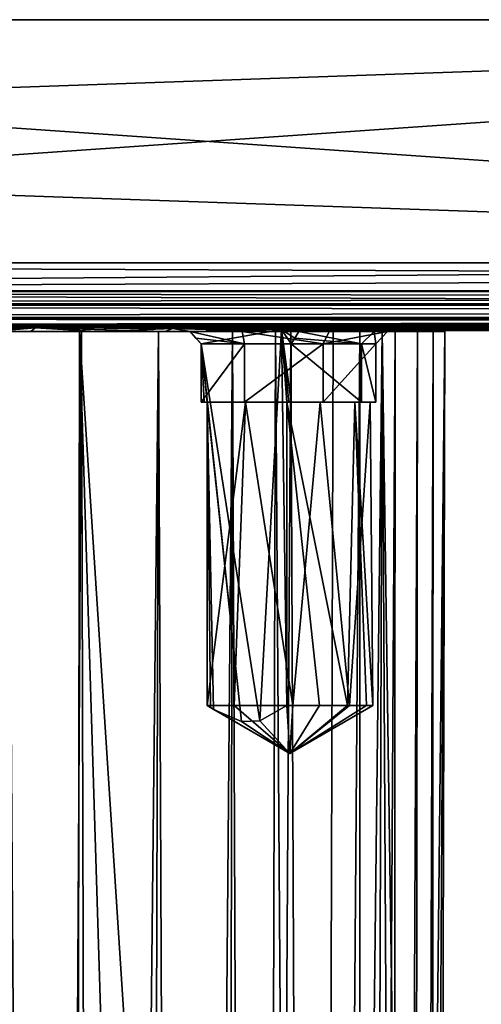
# Model space of a CAD drawing. Header units: metres. Extents: x -136 to 36, y -210 to -20.
# Tile 10 of 20: x -97 to -86, y -44 to -20. Entities that reach past the tile are written whole.
import ezdxf

# ---------------------------------------------------------------- set-up
doc = ezdxf.new("R2010")
doc.units = ezdxf.units.M
doc.layers.add('solid_AVA_2_0_A175', color=7, linetype='CONTINUOUS')

msp = doc.modelspace()

# ---------------------------------------------------------------- linework, layer by layer
at = {"layer": 'solid_AVA_2_0_A175'}
for points in [[(-134.420181, -20.200001, -36.918694), (-134.420181, -20.200001, 36.918694), (-50, -20.200001, 36.918694)], [(-50, -26.052536, 36.81654), (-50, -20.200001, 36.918694), (-134.420181, -20.200001, 36.918694)], [(-50, -20.200001, -36.918694), (-134.420181, -20.200001, -36.918694), (-50, -20.200001, 36.918694)], [(-50, -26.052536, 36.81654), (-134.420181, -20.200001, 36.918694), (-134.369125, -23.126265, 36.867615)], [(-134.369125, -23.126266, -36.867615), (-134.420181, -20.200001, -36.918694), (-50, -20.200001, -36.918694)], [(-134.318085, -26.052536, -36.81654), (-134.369125, -23.126266, -36.867615), (-50, -20.200001, -36.918694)], [(-50, -26.052536, -36.81654), (-134.318085, -26.052536, -36.81654), (-50, -20.200001, -36.918694)], [(-134.369125, -23.126265, 36.867615), (-134.318085, -26.052536, 36.81654), (-50, -26.052536, 36.81654)], [(34.318081, -26.722799, -36.542671), (-134.318085, -26.052536, -36.81654), (-50, -26.052536, -36.81654)], [(34.318081, -26.722799, -36.542671), (-134.318085, -26.722799, -36.542671), (-134.318085, -26.052536, -36.81654)], [(-134.318085, -26.722799, 36.542671), (-50, -26.052536, 36.81654), (-134.318085, -26.052536, 36.81654)], [(-134.318085, -26.722799, 36.542671), (34.318081, -26.052536, 36.81654), (-50, -26.052536, 36.81654)], [(34.318081, -26.722799, 36.542671), (34.318081, -26.052536, 36.81654), (-134.318085, -26.722799, 36.542671)], [(34.318081, -26.722799, 36.542671), (-134.318085, -26.722799, 36.542671), (-134.318085, -26.735661, 36.530266)], [(34.318081, -26.735661, 36.530266), (34.318081, -26.722799, 36.542671), (-134.318085, -26.735661, 36.530266)], [(34.318081, -26.735661, -36.530266), (-134.318085, -26.735661, -36.530266), (-134.318085, -26.722799, -36.542671)], [(34.318081, -26.722799, -36.542671), (34.318081, -26.735661, -36.530266), (-134.318085, -26.722799, -36.542671)], [(-134.318085, -26.735661, -36.530266), (34.318081, -27.034441, -35.852543), (-50, -27.034441, -35.852543)], [(34.318081, -26.735661, -36.530266), (34.318081, -27.034441, -35.852543), (-134.318085, -26.735661, -36.530266)], [(-134.318085, -26.735661, -36.530266), (-50, -27.034441, -35.852543), (-134.318085, -27.034441, -35.852543)], [(34.318081, -26.735661, 36.530266), (-134.318085, -27.034441, 35.852543), (-50, -27.034441, 35.852543)], [(34.318081, -26.735661, 36.530266), (-134.318085, -26.735661, 36.530266), (-134.318085, -27.034441, 35.852543)], [(35.282742, -27.060707, 35.112751), (-135.317307, -27.069845, 34.851685), (35.317314, -27.069845, 34.851685)], [(-135.317307, -27.069845, -34.851685), (-135.282745, -27.060707, -35.112751), (35.317314, -27.069845, -34.851685)], [(35.282742, -27.060707, 35.112751), (-135.282745, -27.060707, 35.112751), (-135.317307, -27.069845, 34.851685)], [(-135.317307, -27.367382, 24.896532), (35.317307, -27.367382, 24.896532), (35.317314, -27.069845, 34.851685)], [(-135.317307, -27.069845, 34.851685), (-135.317307, -27.367382, 24.896532), (35.317314, -27.069845, 34.851685)], [(-135.317307, -27.069845, -34.851685), (35.317314, -27.069845, -34.851685), (35.317307, -27.367382, -24.896532)], [(-135.317307, -27.367382, -24.896532), (-135.317307, -27.069845, -34.851685), (35.317307, -27.367382, -24.896532)], [(-135.282745, -27.060707, -35.112751), (-135.182831, -27.052227, -35.353268), (35.282742, -27.060707, -35.112751)], [(35.182827, -27.052227, 35.353268), (-135.182831, -27.052227, 35.353268), (-135.282745, -27.060707, 35.112751)], [(35.282742, -27.060707, 35.112751), (35.182827, -27.052227, 35.353268), (-135.282745, -27.060707, 35.112751)], [(-135.282745, -27.060707, -35.112751), (35.282742, -27.060707, -35.112751), (35.317314, -27.069845, -34.851685)], [(-135.182831, -27.052227, -35.353268), (-135.024277, -27.044897, -35.559883), (35.182827, -27.052227, -35.353268)], [(35.024273, -27.044897, 35.559883), (-135.024277, -27.044897, 35.559883), (-135.182831, -27.052227, 35.353268)], [(35.182827, -27.052227, 35.353268), (35.024273, -27.044897, 35.559883), (-135.182831, -27.052227, 35.353268)], [(-135.182831, -27.052227, -35.353268), (35.182827, -27.052227, -35.353268), (35.282742, -27.060707, -35.112751)], [(-135.024277, -27.044897, -35.559883), (-134.817886, -27.039244, -35.718399), (35.024273, -27.044897, -35.559883)], [(34.817894, -27.039244, 35.718399), (-134.817886, -27.039244, 35.718399), (-135.024277, -27.044897, 35.559883)], [(35.024273, -27.044897, 35.559883), (34.817894, -27.039244, 35.718399), (-135.024277, -27.044897, 35.559883)], [(-135.024277, -27.044897, -35.559883), (35.024273, -27.044897, -35.559883), (35.182827, -27.052227, -35.353268)], [(-134.817886, -27.039244, 35.718399), (34.57814, -27.035677, 35.818077), (-50, -27.034441, 35.852543)], [(-50, -27.034441, 35.852543), (-134.57814, -27.035677, 35.818077), (-134.817886, -27.039244, 35.718399)], [(-134.817886, -27.039244, -35.718399), (-134.57814, -27.035677, -35.818077), (34.817894, -27.039244, -35.718399)], [(34.817894, -27.039244, 35.718399), (34.57814, -27.035677, 35.818077), (-134.817886, -27.039244, 35.718399)], [(-134.817886, -27.039244, -35.718399), (34.817894, -27.039244, -35.718399), (35.024273, -27.044897, -35.559883)], [(34.817894, -27.039244, -35.718399), (-134.57814, -27.035677, -35.818077), (-50, -27.034441, -35.852543)], [(-134.57814, -27.035677, -35.818077), (-134.318085, -27.034441, -35.852543), (-50, -27.034441, -35.852543)], [(-50, -27.034441, 35.852543), (-134.318085, -27.034441, 35.852543), (-134.57814, -27.035677, 35.818077)], [(-135.317307, -27.367382, 24.896532), (-135.317307, -27.565758, 14.938905), (35.317307, -27.367382, 24.896532)], [(0.000001, -27.467123, 20.503849), (35.317307, -27.367382, 24.896532), (-135.317307, -27.565758, 14.938905)], [(0.000001, -27.467281, -20.496151), (-135.317307, -27.367382, -24.896532), (35.317307, -27.367382, -24.896532)], [(-10.249646, -27.519808, -17.749876), (-135.317307, -27.565758, -14.938906), (-135.317307, -27.367382, -24.896532)], [(-5.305396, -27.481356, -19.797735), (-135.317307, -27.367382, -24.896532), (0.000001, -27.467281, -20.496151)], [(-5.305396, -27.481356, -19.797735), (-10.249646, -27.519808, -17.749876), (-135.317307, -27.367382, -24.896532)], [(-5.305395, -27.481203, 19.805435), (0.000001, -27.467123, 20.503849), (-135.317307, -27.565758, 14.938905)], [(-10.249645, -27.51967, 17.757574), (-5.305395, -27.481203, 19.805435), (-135.317307, -27.565758, 14.938905)], [(-14.495687, -27.572226, 14.499538), (-10.249645, -27.51967, 17.757574), (-135.317307, -27.565758, 14.938905)], [(-10.249646, -27.519808, -17.749876), (-14.495688, -27.572338, -14.491839), (-135.317307, -27.565758, -14.938906)], [(-100, -27.606953, -11.865372), (-135.317307, -27.565758, -14.938906), (-14.495688, -27.572338, -14.491839)], [(-100, -27.606953, 11.865372), (-14.495687, -27.572226, 14.499538), (-135.317307, -27.565758, 14.938905)], [(-96.333481, -27.613676, 11.284666), (-14.495687, -27.572226, 14.499538), (-100, -27.606953, 11.865372)], [(-100, -27.606953, -11.865372), (-14.495688, -27.572338, -14.491839), (-17.753723, -27.624861, -10.245798)], [(-96.333481, -27.613676, 11.284666), (-100, -27.606953, 11.865372), (-97.360107, -27.700001, 11.567972)], [(-96.333481, -27.613676, -11.284666), (-100, -27.700001, -11.865372), (-100, -27.606953, -11.865372)], [(-96.333481, -27.613676, -11.284666), (-100, -27.606953, -11.865372), (-17.753723, -27.624861, -10.245798)], [(-96.333481, -27.613676, -11.284666), (-96.43454, -27.700001, -11.317001), (-100, -27.700001, -11.865372)], [(-100, -27.700001, 11.865372), (-100, -27.700001, 12.359154), (-95.265266, -27.700001, 12.234978)], [(-95.472115, -166.871994, 12.063475), (-95.265266, -27.700001, 12.234978), (-100, -27.700001, 12.359154)], [(-97.360107, -27.700001, 11.567972), (-100, -27.700001, 11.865372), (-95.265266, -27.700001, 12.234978)], [(-95.472115, -166.871994, 12.063475), (-100, -27.700001, 12.359154), (-100, -97.286003, 12.277015)], [(-96.43454, -27.700001, -11.317001), (-96.973915, -27.700001, -12.71145), (-100, -27.700001, -13.068593)], [(-100, -27.700001, -11.865372), (-96.43454, -27.700001, -11.317001), (-100, -27.700001, -13.068593)], [(-96.333481, -27.613676, 11.284666), (-97.360107, -27.700001, 11.567972), (-94.852547, -27.700001, 10.690684)], [(-94.852547, -27.700001, 10.690684), (-97.360107, -27.700001, 11.567972), (-95.265266, -27.700001, 12.234978)], [(-96.017731, -166.871994, -12.16244), (-97.294624, -166.871994, -12.477874), (-96.973915, -27.700001, -12.71145)], [(-96.43454, -27.700001, -11.317001), (-95.215263, -27.700001, -12.222334), (-96.973915, -27.700001, -12.71145)], [(-96.017731, -166.871994, -12.16244), (-96.973915, -27.700001, -12.71145), (-95.215263, -27.700001, -12.222334)], [(-96.333481, -27.613676, -11.284666), (-93.198639, -27.700001, -9.722576), (-96.43454, -27.700001, -11.317001)], [(-96.43454, -27.700001, -11.317001), (-93.198639, -27.700001, -9.722576), (-95.215263, -27.700001, -12.222334)], [(-96.333481, -27.613676, 11.284666), (-17.753723, -27.624781, 10.253496), (-14.495687, -27.572226, 14.499538)], [(-96.333481, -27.613676, 11.284666), (-94.852547, -27.700001, 10.690684), (-93.025757, -27.631275, 9.599319)], [(-93.025757, -27.631275, -9.599319), (-93.198639, -27.700001, -9.722576), (-96.333481, -27.613676, -11.284666)], [(-96.333481, -27.613676, 11.284666), (-93.025757, -27.631275, 9.599319), (-17.753723, -27.624781, 10.253496)], [(-93.025757, -27.631275, -9.599319), (-96.333481, -27.613676, -11.284666), (-17.753723, -27.624861, -10.245798)], [(-94.837929, -166.871994, -11.782795), (-96.017731, -166.871994, -12.16244), (-95.215263, -27.700001, -12.222334)], [(-95.472115, -166.871994, 12.063475), (-90.950638, -166.871994, 11.668186), (-95.265266, -27.700001, 12.234978)], [(-95.265266, -27.700001, 12.234978), (-90.950638, -166.871994, 11.668186), (-90.748764, -97.286003, 11.759373)], [(-95.265266, -27.700001, 12.234978), (-90.748764, -97.286003, 11.759373), (-90.54689, -27.700001, 11.850559)], [(-94.852547, -27.700001, 10.690684), (-95.265266, -27.700001, 12.234978), (-90.54689, -27.700001, 11.850559)], [(-93.198639, -27.700001, -9.722576), (-93.363007, -27.700001, -11.499329), (-95.215263, -27.700001, -12.222334)], [(-94.837929, -166.871994, -11.782795), (-95.215263, -27.700001, -12.222334), (-93.363007, -27.700001, -11.499329)], [(-93.025757, -27.631275, 9.599319), (-94.852547, -27.700001, 10.690684), (-92.60302, -27.700001, 9.277485)], [(-91.351189, -27.700001, 10.962701), (-94.852547, -27.700001, 10.690684), (-90.54689, -27.700001, 11.850559)], [(-91.351189, -27.700001, 10.962701), (-92.60302, -27.700001, 9.277485), (-94.852547, -27.700001, 10.690684)], [(-93.760948, -166.871994, -11.361094), (-94.837929, -166.871994, -11.782795), (-93.363007, -27.700001, -11.499329)], [(-92.76841, -166.871994, -10.903864), (-93.760948, -166.871994, -11.361094), (-93.363007, -27.700001, -11.499329)], [(-93.198639, -27.700001, -9.722576), (-91.580269, -27.700001, -10.594745), (-93.363007, -27.700001, -11.499329)], [(-92.76841, -166.871994, -10.903864), (-93.363007, -27.700001, -11.499329), (-91.580269, -27.700001, -10.594745)], [(-93.025757, -27.631275, -9.599319), (-90.5914, -27.700001, -7.229474), (-93.198639, -27.700001, -9.722576)], [(-93.198639, -27.700001, -9.722576), (-90.5914, -27.700001, -7.229474), (-91.580269, -27.700001, -10.594745)], [(-93.025757, -27.631275, 9.599319), (-90.400681, -27.653028, 6.974245), (-17.753723, -27.624781, 10.253496)], [(-93.025757, -27.631275, -9.599319), (-17.753723, -27.624861, -10.245798), (-19.801584, -27.663296, -5.301548)], [(-93.025757, -27.631275, 9.599319), (-92.60302, -27.700001, 9.277485), (-90.400681, -27.653028, 6.974245)], [(-90.400681, -27.653028, -6.974242), (-90.5914, -27.700001, -7.229474), (-93.025757, -27.631275, -9.599319)], [(-90.400681, -27.653028, -6.974242), (-93.025757, -27.631275, -9.599319), (-19.801584, -27.663296, -5.301548)], [(-91.858826, -166.871994, -10.420903), (-92.76841, -166.871994, -10.903864), (-91.580269, -27.700001, -10.594745)], [(-90.400681, -27.653028, 6.974245), (-92.60302, -27.700001, 9.277485), (-92.334587, -28, 9.056959)], [(-92.460442, -27.860754, 9.161994), (-92.334587, -28, 9.056959), (-92.60302, -27.700001, 9.277485)], [(-91.351189, -27.700001, 10.962701), (-91.296074, -28, 10.649631), (-92.60302, -27.700001, 9.277485)], [(-92.460442, -27.860754, 9.161994), (-92.60302, -27.700001, 9.277485), (-91.296074, -28, 10.649631)], [(-90.400681, -27.653028, 6.974245), (-92.334587, -28, 9.056959), (-90.923912, -37.066605, 7.642748)], [(-91.024803, -166.871994, -9.918245), (-91.858826, -166.871994, -10.420903), (-91.580269, -27.700001, -10.594745)], [(-90.5914, -27.700001, -7.229474), (-90.179695, -27.700001, -9.696672), (-91.580269, -27.700001, -10.594745)], [(-91.024803, -166.871994, -9.918245), (-91.580269, -27.700001, -10.594745), (-90.179695, -27.700001, -9.696672)], [(-89.25415, -27.700001, 11.060061), (-91.351189, -27.700001, 10.962701), (-90.54689, -27.700001, 11.850559)], [(-91.351189, -27.700001, 10.962701), (-89.400345, -28, 10.79576), (-91.296074, -28, 10.649631)], [(-89.25415, -27.700001, 11.060061), (-89.400345, -28, 10.79576), (-91.351189, -27.700001, 10.962701)], [(-89.582275, -166.871994, -8.864944), (-91.024803, -166.871994, -9.918245), (-90.179695, -27.700001, -9.696672)], [(-90.400681, -27.653028, 6.974245), (-90.923912, -37.066605, 7.642748), (-90.277519, -36.700001, 6.801504)], [(-90.54689, -27.700001, 11.850559), (-90.748764, -97.286003, 11.759373), (-89.59404, -166.871994, 11.274012)], [(-90.400681, -27.653028, -6.974242), (-88.853821, -27.700001, -4.068136), (-90.5914, -27.700001, -7.229474)], [(-90.5914, -27.700001, -7.229474), (-88.853821, -27.700001, -4.068136), (-90.179695, -27.700001, -9.696672)], [(-89.161278, -27.700001, 11.455465), (-90.54689, -27.700001, 11.850559), (-89.59404, -166.871994, 11.274012)], [(-89.25415, -27.700001, 11.060061), (-90.54689, -27.700001, 11.850559), (-89.161278, -27.700001, 11.455465)], [(-90.400681, -27.653028, 6.974245), (-19.801584, -27.663256, 5.309247), (-17.753723, -27.624781, 10.253496)], [(-90.400681, -27.653028, 6.974245), (-90.277519, -36.700001, 6.801504), (-90.277519, -29.4, 6.801504)], [(-90.400681, -27.653028, 6.974245), (-90.277519, -29.4, 6.801504), (-90.225159, -29.4, 6.726036)], [(-90.400681, -27.653028, 6.974245), (-90.225159, -29.4, 6.726036), (-90.173386, -29.4, 6.650166)], [(-90.400681, -27.653028, 6.974245), (-90.173386, -29.4, 6.650166), (-90.173386, -28, 6.650166)], [(-90.400681, -27.653028, 6.974245), (-90.173386, -28, 6.650166), (-90.082443, -27.860743, 6.513763)], [(-90.400681, -27.653028, 6.974245), (-90.082443, -27.860743, 6.513763), (-89.98291, -27.700001, 6.359638)], [(-90.400681, -27.653028, 6.974245), (-89.98291, -27.700001, 6.359638), (-88.715332, -27.670628, 3.666515)], [(-88.715332, -27.670628, -3.666518), (-88.853821, -27.700001, -4.068136), (-90.400681, -27.653028, -6.974242)], [(-90.400681, -27.653028, 6.974245), (-88.715332, -27.670628, 3.666515), (-19.801584, -27.663256, 5.309247)], [(-88.715332, -27.670628, -3.666518), (-90.400681, -27.653028, -6.974242), (-19.801584, -27.663296, -5.301548)], [(-88.853821, -27.700001, -4.068136), (-88.520271, -27.700001, -8.207449), (-90.179695, -27.700001, -9.696672)], [(-89.582275, -166.871994, -8.864944), (-90.179695, -27.700001, -9.696672), (-88.520271, -27.700001, -8.207449)], [(-90.082443, -27.860743, 6.513763), (-88.478546, -28, 7.511937), (-89.98291, -27.700001, 6.359638)], [(-88.715332, -27.670628, 3.666515), (-89.98291, -27.700001, 6.359638), (-88.534836, -27.700001, 3.055653)], [(-89.98291, -27.700001, 6.359638), (-88.478546, -28, 7.511937), (-88.173195, -27.700001, 7.423573)], [(-88.534836, -27.700001, 3.055653), (-89.98291, -27.700001, 6.359638), (-88.173195, -27.700001, 7.423573)], [(-87.981445, -27.700001, 10.62182), (-89.59404, -166.871994, 11.274012), (-88.43721, -166.871994, 10.456659)], [(-87.981445, -27.700001, 10.62182), (-89.161278, -27.700001, 11.455465), (-89.59404, -166.871994, 11.274012)], [(-88.492882, -166.871994, -7.726775), (-89.582275, -166.871994, -8.864944), (-88.520271, -27.700001, -8.207449)], [(-87.851555, -27.700001, 9.498082), (-88.130005, -28, 9.381065), (-89.400345, -28, 10.79576)], [(-87.851555, -27.700001, 9.498082), (-89.400345, -28, 10.79576), (-89.25415, -27.700001, 11.060061)], [(-89.25415, -27.700001, 11.060061), (-89.161278, -27.700001, 11.455465), (-87.981445, -27.700001, 10.62182)], [(-87.851555, -27.700001, 9.498082), (-89.25415, -27.700001, 11.060061), (-87.981445, -27.700001, 10.62182)], [(-88.715332, -27.670628, -3.666518), (-88.146507, -27.700001, -0.530771), (-88.853821, -27.700001, -4.068136)], [(-88.853821, -27.700001, -4.068136), (-88.146507, -27.700001, -0.530771), (-88.520271, -27.700001, -8.207449)], [(-88.715332, -27.670628, 3.666515), (-20.5, -27.677349, 0.003849), (-19.801584, -27.663256, 5.309247)], [(-88.715332, -27.670628, -3.666518), (-19.801584, -27.663296, -5.301548), (-20.5, -27.677349, 0.003849)], [(-88.715332, -27.670628, 3.666515), (-88.534836, -27.700001, 3.055653), (-88.134628, -27.677349, 0.000001)], [(-88.134628, -27.677349, 0.000001), (-88.146507, -27.700001, -0.530771), (-88.715332, -27.670628, -3.666518)], [(-88.134628, -27.677349, 0.000001), (-88.715332, -27.670628, -3.666518), (-20.5, -27.677349, 0.003849)], [(-88.715332, -27.670628, 3.666515), (-88.134628, -27.677349, 0.000001), (-20.5, -27.677349, 0.003849)], [(-88.134628, -27.677349, 0.000001), (-88.534836, -27.700001, 3.055653), (-88.146507, -27.700001, -0.530771)], [(-88.146507, -27.700001, -0.530771), (-88.534836, -27.700001, 3.055653), (-88.173195, -27.700001, 7.423573)], [(-88.146507, -27.700001, -0.530771), (-87.665237, -27.700001, -6.862785), (-88.520271, -27.700001, -8.207449)], [(-88.492882, -166.871994, -7.726775), (-88.520271, -27.700001, -8.207449), (-87.665237, -27.700001, -6.862785)], [(-87.762611, -166.871994, -6.381032), (-88.492882, -166.871994, -7.726775), (-87.665237, -27.700001, -6.862785)], [(-88.173195, -27.700001, 7.423573), (-88.478546, -28, 7.511937), (-88.130005, -28, 9.381065)], [(-87.981445, -27.700001, 10.62182), (-88.43721, -166.871994, 10.456659), (-87.209457, -166.871994, 7.956138)], [(-88.173195, -27.700001, 7.423573), (-88.130005, -28, 9.381065), (-87.851555, -27.700001, 9.498082)], [(-88.146507, -27.700001, -0.530771), (-88.173195, -27.700001, 7.423573), (-87.851555, -27.700001, 9.498082)], [(-88.146507, -27.700001, -0.530771), (-87.851555, -27.700001, 9.498082), (-87.665237, -27.700001, -6.862785)], [(-87.981445, -27.700001, 10.62182), (-86.978912, -97.286003, 8.009321), (-86.748375, -27.700001, 8.062505)], [(-87.851555, -27.700001, 9.498082), (-87.981445, -27.700001, 10.62182), (-86.748375, -27.700001, 8.062505)], [(-87.981445, -27.700001, 10.62182), (-87.209457, -166.871994, 7.956138), (-86.978912, -97.286003, 8.009321)], [(-87.851555, -27.700001, 9.498082), (-86.748375, -27.700001, 8.062505), (-87.665237, -27.700001, -6.862785)], [(-87.762611, -166.871994, -6.381032), (-87.665237, -27.700001, -6.862785), (-87.126846, -27.700001, -5.127748)], [(-87.762611, -166.871994, -6.381032), (-87.126846, -27.700001, -5.127748), (-87.220383, -97.55143, -4.916086)], [(-87.126846, -27.700001, -5.127748), (-87.665237, -27.700001, -6.862785), (-86.748375, -27.700001, 8.062505)], [(-86.47435, -27.700001, 1.459617), (-86.84198, -166.871994, 1.619139), (-87.31321, -166.871994, -4.706032)], [(-87.220383, -97.55143, -4.916086), (-86.47435, -27.700001, 1.459617), (-87.31321, -166.871994, -4.706032)], [(-87.220383, -97.55143, -4.916086), (-87.126846, -27.700001, -5.127748), (-86.47435, -27.700001, 1.459617)], [(-86.47435, -27.700001, 1.459617), (-87.126846, -27.700001, -5.127748), (-86.748375, -27.700001, 8.062505)], [(-86.84198, -166.871994, 1.619139), (-86.748375, -27.700001, 8.062505), (-86.978912, -97.286003, 8.009321)], [(-86.47435, -27.700001, 1.459617), (-86.748375, -27.700001, 8.062505), (-86.84198, -166.871994, 1.619139)], [(-92.460442, -27.860754, 9.161994), (-91.296074, -28, 10.649631), (-92.334587, -28, 9.056959)], [(-90.082443, -27.860743, 6.513763), (-90.173386, -28, 6.650166), (-88.478546, -28, 7.511937)], [(-92.334587, -28, 9.056959), (-91.365738, -37.080875, 8.138587), (-90.923912, -37.066605, 7.642748)], [(-92.334587, -28, 9.056959), (-92.19529, -29.4, 8.937199), (-91.365738, -37.080875, 8.138587)], [(-92.334587, -28, 9.056959), (-92.264709, -29.4, 8.997349), (-92.19529, -29.4, 8.937199)], [(-91.296074, -28, 10.649631), (-91.296074, -29.4, 10.649631), (-92.334587, -29.4, 9.056959)], [(-92.334587, -28, 9.056959), (-92.334587, -29.4, 9.056959), (-92.264709, -29.4, 8.997349)], [(-91.296074, -28, 10.649631), (-92.334587, -29.4, 9.056959), (-92.334587, -28, 9.056959)], [(-89.400345, -28, 10.79576), (-89.400345, -29.4, 10.79576), (-91.296074, -29.4, 10.649631)], [(-91.296074, -28, 10.649631), (-89.400345, -28, 10.79576), (-91.296074, -29.4, 10.649631)], [(-90.173386, -28, 6.650166), (-90.173386, -29.4, 6.650166), (-88.478546, -29.4, 7.511937)], [(-88.478546, -28, 7.511937), (-90.173386, -28, 6.650166), (-88.478546, -29.4, 7.511937)], [(-88.130005, -28, 9.381065), (-88.130005, -29.4, 9.381065), (-89.400345, -29.4, 10.79576)], [(-89.400345, -28, 10.79576), (-88.130005, -28, 9.381065), (-89.400345, -29.4, 10.79576)], [(-88.478546, -28, 7.511937), (-88.478546, -29.4, 7.511937), (-88.130005, -29.4, 9.381065)], [(-88.130005, -28, 9.381065), (-88.478546, -28, 7.511937), (-88.130005, -29.4, 9.381065)], [(-92.334587, -29.4, 9.056959), (-91.296074, -29.4, 10.649631), (-91.271919, -29.4, 10.48849)], [(-92.264709, -29.4, 8.997349), (-92.334587, -29.4, 9.056959), (-91.271919, -29.4, 10.48849)], [(-92.264709, -29.4, 8.997349), (-91.271919, -29.4, 10.48849), (-92.19529, -29.4, 8.937199)], [(-92.19529, -29.4, 8.937199), (-92.040916, -36.791847, 8.800001), (-91.365738, -37.080875, 8.138587)], [(-92.114876, -36.748482, 8.866336), (-92.040916, -36.791847, 8.800001), (-92.19529, -29.4, 8.937199)], [(-92.19529, -36.700001, 8.937199), (-92.19529, -29.4, 8.937199), (-91.271919, -29.4, 10.48849)], [(-91.539551, -36.700001, 10.285125), (-92.19529, -36.700001, 8.937199), (-91.271919, -29.4, 10.48849)], [(-92.114876, -36.748482, 8.866336), (-92.19529, -29.4, 8.937199), (-92.19529, -36.700001, 8.937199)], [(-90.131363, -36.700001, 10.798822), (-91.539551, -36.700001, 10.285125), (-91.271919, -29.4, 10.48849)], [(-91.296074, -29.4, 10.649631), (-89.475166, -29.4, 10.664034), (-91.271919, -29.4, 10.48849)], [(-91.296074, -29.4, 10.649631), (-89.400345, -29.4, 10.79576), (-89.475166, -29.4, 10.664034)], [(-90.131363, -36.700001, 10.798822), (-91.271919, -29.4, 10.48849), (-89.475166, -29.4, 10.664034)], [(-90.277519, -29.4, 6.801504), (-90.277519, -36.700001, 6.801504), (-89.488678, -36.700001, 6.930771)], [(-90.277519, -29.4, 6.801504), (-89.488678, -36.700001, 6.930771), (-88.813469, -36.700001, 7.35864)], [(-88.636169, -29.4, 7.553229), (-90.277519, -29.4, 6.801504), (-88.813469, -36.700001, 7.35864)], [(-88.478546, -29.4, 7.511937), (-90.277519, -29.4, 6.801504), (-88.636169, -29.4, 7.553229)], [(-90.225159, -29.4, 6.726036), (-90.277519, -29.4, 6.801504), (-88.478546, -29.4, 7.511937)], [(-90.225159, -29.4, 6.726036), (-88.478546, -29.4, 7.511937), (-90.173386, -29.4, 6.650166)], [(-88.761726, -36.700001, 10.189735), (-90.131363, -36.700001, 10.798822), (-89.475166, -29.4, 10.664034)], [(-88.761726, -36.700001, 10.189735), (-89.475166, -29.4, 10.664034), (-88.268997, -29.4, 9.3208)], [(-88.130005, -29.4, 9.381065), (-88.268997, -29.4, 9.3208), (-89.475166, -29.4, 10.664034)], [(-89.400345, -29.4, 10.79576), (-88.130005, -29.4, 9.381065), (-89.475166, -29.4, 10.664034)], [(-88.636169, -29.4, 7.553229), (-88.813469, -36.700001, 7.35864), (-88.359749, -36.700001, 8.016761)], [(-88.761726, -36.700001, 10.189735), (-88.268997, -29.4, 9.3208), (-88.199997, -36.700001, 8.800001)], [(-88.636169, -29.4, 7.553229), (-88.359749, -36.700001, 8.016761), (-88.199997, -36.700001, 8.800001)], [(-88.268997, -29.4, 9.3208), (-88.636169, -29.4, 7.553229), (-88.199997, -36.700001, 8.800001)], [(-88.478546, -29.4, 7.511937), (-88.636169, -29.4, 7.553229), (-88.268997, -29.4, 9.3208)], [(-88.130005, -29.4, 9.381065), (-88.478546, -29.4, 7.511937), (-88.268997, -29.4, 9.3208)], [(-91.539551, -36.700001, 10.285125), (-90.199997, -37.854702, 8.800001), (-92.19529, -36.700001, 8.937199)], [(-92.114876, -36.748482, 8.866336), (-92.19529, -36.700001, 8.937199), (-90.199997, -37.854702, 8.800001)], [(-90.131363, -36.700001, 10.798822), (-90.199997, -37.854702, 8.800001), (-91.539551, -36.700001, 10.285125)], [(-90.923912, -37.066605, 7.642748), (-90.199997, -37.854702, 8.800001), (-90.277519, -36.700001, 6.801504)], [(-90.199997, -37.854702, 8.800001), (-89.488678, -36.700001, 6.930771), (-90.277519, -36.700001, 6.801504)], [(-90.199997, -37.854702, 8.800001), (-88.813469, -36.700001, 7.35864), (-89.488678, -36.700001, 6.930771)], [(-90.199997, -37.854702, 8.800001), (-88.359749, -36.700001, 8.016761), (-88.813469, -36.700001, 7.35864)], [(-90.199997, -37.854702, 8.800001), (-88.199997, -36.700001, 8.800001), (-88.359749, -36.700001, 8.016761)], [(-88.761726, -36.700001, 10.189735), (-88.199997, -36.700001, 8.800001), (-90.199997, -37.854702, 8.800001)], [(-88.761726, -36.700001, 10.189735), (-90.199997, -37.854702, 8.800001), (-90.131363, -36.700001, 10.798822)], [(-92.114876, -36.748482, 8.866336), (-90.199997, -37.854702, 8.800001), (-92.040916, -36.791847, 8.800001)], [(-91.365738, -37.080875, 8.138587), (-92.040916, -36.791847, 8.800001), (-90.199997, -37.854702, 8.800001)], [(-90.923912, -37.066605, 7.642748), (-91.365738, -37.080875, 8.138587), (-90.199997, -37.854702, 8.800001)]]:
    msp.add_3dface(points, dxfattribs=at)

doc.saveas('drawing.dxf')
